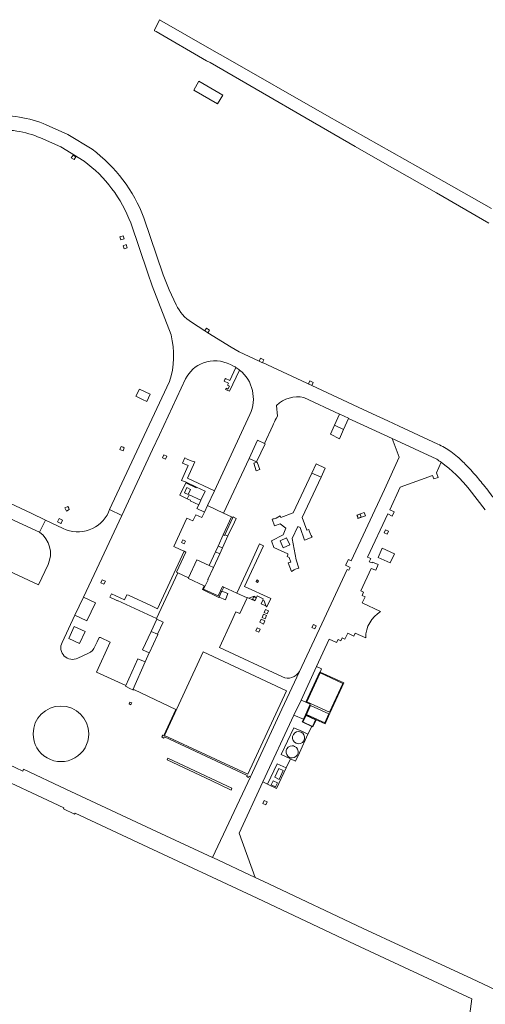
# Model space of a CAD drawing. Extents: x 152048 to 156914, y 461460 to 468786.
# Tile 22 of 256: x 152457 to 152597, y 464939 to 465233. Entities that reach past the tile are written whole.
import ezdxf

# ---------------------------------------------------------------- set-up
doc = ezdxf.new("R2010")
doc.units = 0
doc.header["$LTSCALE"] = 0.75
for name, color, linetype, lineweight in [('B-RO-VH-VERHARDING_FUNDERING_ZAND-GV', 251, 'CONTINUOUS', 18), ('B-RO-VH-VERHARDING_GESLOTEN-GV', 251, 'CONTINUOUS', 18), ('B-RO-VH-VERHARDING_HALFVERHARDING-GV', 251, 'CONTINUOUS', 18), ('B-RO-VH-VERHARDING_OPEN-GV', 251, 'CONTINUOUS', 18)]:
    doc.layers.add(name, color=color, linetype=linetype, lineweight=lineweight)

msp = doc.modelspace()

# ---------------------------------------------------------------- linework, layer by layer
at = {"layer": 'B-RO-VH-VERHARDING_FUNDERING_ZAND-GV'}
msp.add_lwpolyline([(152598.606, 465176.451), (152584.362, 465184.505), (152549.334, 465204.309), (152518.335, 465222.007), (152515.69, 465223.501), (152499.326, 465232.9), (152497.86, 465229.81), (152497.767, 465229.614), (152497.828, 465229.575), (152498.259, 465229.328), (152513.396, 465220.64), (152514.471, 465220.096), (152530.093, 465211.056), (152543.143, 465203.507), (152557.86, 465195.044), (152564.621, 465191.175), (152582.143, 465181.146), (152597.803, 465172.065)], dxfattribs=at)
at = {"layer": 'B-RO-VH-VERHARDING_GESLOTEN-GV'}
for points in [[(152516.636, 465207.779), (152518.202, 465210.392), (152511.07, 465214.521), (152509.58, 465211.879)], [(152553.203, 465115.081), (152553.174, 465115.021), (152551.6, 465111.756), (152551.61, 465111.751), (152554.302, 465110.488), (152555.839, 465113.788), (152555.862, 465113.838)], [(152550.399, 465109.052), (152553.132, 465107.705), (152554.339, 465110.471), (152554.302, 465110.488), (152551.61, 465111.751)], [(152528.258, 465098.137), (152529.29, 465098.526), (152528.501, 465100.741), (152527.497, 465100.37)], [(152510.363, 465093.245), (152510.291, 465093.064), (152507.143, 465094.521), (152505.41, 465090.794), (152507.608, 465089.762), (152508.215, 465090.974), (152511.667, 465089.365), (152512.921, 465092.034)], [(152507.516, 465093.087), (152506.787, 465091.541), (152507.871, 465091.024), (152508.607, 465092.565)], [(152507.516, 465093.087), (152508.607, 465092.565), (152507.871, 465091.024), (152506.787, 465091.541)], [(152511.019, 465087.973), (152511.667, 465089.365), (152508.215, 465090.974), (152507.608, 465089.762), (152508.566, 465089.311), (152508.484, 465089.136)], [(152518.489, 465085.47), (152513.654, 465087.732), (152512.731, 465085.774), (152511.967, 465084.132), (152510.164, 465084.969), (152509.282, 465083.15), (152507.483, 465083.927), (152503.555, 465075.53), (152505.488, 465074.635), (152506.663, 465074.072), (152506.656, 465074.057), (152507.163, 465073.785), (152504.376, 465067.779), (152504.803, 465067.58), (152508.002, 465066.134), (152510.517, 465071.521), (152514.149, 465069.845), (152516.032, 465073.9), (152516.836, 465075.63), (152518.371, 465078.934), (152520.883, 465084.34)], [(152507.046, 465077.097), (152506.249, 465077.494), (152505.85, 465076.673), (152506.64, 465076.272)], [(152507.046, 465077.097), (152506.64, 465076.272), (152505.85, 465076.673), (152506.249, 465077.494)], [(152535.343, 465077.175), (152537.331, 465078.075), (152538.268, 465076.007), (152536.28, 465075.107)], [(152516.032, 465073.9), (152517.3, 465073.329), (152518.103, 465075.06), (152516.836, 465075.63)], [(152569.55, 465073.331), (152565.924, 465074.952), (152564.699, 465072.213), (152568.326, 465070.592)], [(152518.155, 465063.554), (152516.809, 465060.722), (152512.491, 465062.775), (152513.814, 465065.558), (152513.718, 465065.602), (152515.407, 465069.247), (152514.149, 465069.845), (152510.517, 465071.521), (152508.002, 465066.134), (152507.958, 465065.978), (152512.675, 465063.766), (152512.15, 465062.66), (152517.004, 465060.301), (152517.753, 465061.843), (152517.906, 465062.157), (152518.506, 465063.392)], [(152528.656, 465064.76), (152528.936, 465065.268), (152528.445, 465065.539), (152528.165, 465065.031)], [(152476.56, 465060.372), (152474.005, 465054.944), (152477.624, 465053.24), (152480.179, 465058.668)], [(152519.742, 465061.434), (152517.906, 465062.157), (152517.753, 465061.843), (152517.15, 465060.312), (152519.011, 465059.579)], [(152528.318, 465060.29), (152527.647, 465060.62), (152526.026, 465060.065), (152527.83, 465059.233)], [(152527.159, 465059.724), (152527.488, 465060.433), (152528.214, 465060.096), (152527.885, 465059.387)], [(152530.621, 465055.764), (152531.53, 465055.347), (152531.943, 465056.248), (152531.034, 465056.664)], [(152529.271, 465052.858), (152530.404, 465052.329), (152530.835, 465053.254), (152529.703, 465053.782)], [(152529.961, 465054.313), (152530.872, 465053.899), (152531.299, 465054.841), (152530.389, 465055.254)], [(152477.028, 465050.144), (152473.806, 465051.611), (152472.152, 465047.963), (152475.333, 465046.482)], [(152528.092, 465050.305), (152529.001, 465049.888), (152529.405, 465050.769), (152528.495, 465051.186)], [(152545.331, 465052.182), (152544.885, 465051.342), (152545.766, 465050.9), (152546.189, 465051.782)], [(152490.775, 465028.223), (152491.019, 465028.815), (152490.452, 465029.013), (152490.232, 465028.467)], [(152490.775, 465028.223), (152490.232, 465028.467), (152490.452, 465029.013), (152491.019, 465028.815)], [(152541.619, 465029.629), (152539.486, 465025.106), (152542.361, 465023.941), (152542.925, 465025.188), (152544.356, 465028.354), (152543.036, 465028.985)], [(152520.733, 465002.702), (152514.729, 465005.59), (152501.567, 465011.728), (152501.807, 465012.205), (152514.8, 465006.175), (152520.97, 465003.262)], [(152534.993, 465009.157), (152533.78, 465006.529), (152535.067, 465005.915), (152536.299, 465008.541)], [(152534.607, 465004.91), (152533.334, 465005.528), (152532.729, 465004.283), (152534.033, 465003.65)], [(152531.132, 464998.33), (152531.529, 464999.219), (152530.616, 464999.607), (152530.231, 464998.713)]]:
    msp.add_lwpolyline(points, close=True, dxfattribs=at)
for points in [[(152582.219, 465101.565), (152568.906, 465107.726), (152571.019, 465102.172), (152566.539, 465092.51), (152556.634, 465071.253), (152555.783, 465071.651), (152554.954, 465069.88), (152556.282, 465069.238), (152555.923, 465068.399), (152555.397, 465068.634), (152547.852, 465052.418), (152541.136, 465038.12), (152535.901, 465026.875), (152526.476, 465006.656), (152515.197, 464982.551), (152515.244, 464982.529), (152527.884, 464976.615), (152523.098, 464989.816), (152530.195, 465005.172), (152539.486, 465025.106), (152541.619, 465029.629), (152546.246, 465039.627), (152550.081, 465047.793), (152552.281, 465046.794), (152552.704, 465047.661), (152553.524, 465047.278)], [(152565.434, 465056.092), (152559.954, 465058.657), (152560.785, 465060.469), (152559.919, 465060.879), (152560.318, 465061.818), (152559.498, 465062.217), (152562.611, 465068.944), (152563.953, 465068.378), (152564.725, 465070.14), (152563.031, 465070.861), (152562.902, 465070.566), (152562.042, 465070.949), (152562.463, 465071.917), (152561.537, 465072.309), (152567.581, 465085.231), (152568.929, 465084.574), (152569.522, 465085.832), (152568.154, 465086.493), (152571.258, 465093.188), (152580.926, 465096.757), (152581.337, 465095.718), (152582.638, 465096.154), (152582.146, 465097.548), (152583.509, 465100.671)], [(152541.995, 465084.183), (152547.628, 465096.188), (152544.88, 465097.454), (152539.291, 465085.514), (152535.547, 465084.127), (152535.413, 465084.631), (152534.187, 465083.955)], [(152470.18, 465046.82), (152474.005, 465054.944), (152476.56, 465060.372), (152479.737, 465067.119), (152488, 465084.785), (152484.393, 465086.513), (152484.079, 465085.773)], [(152470.478, 465080.863), (152465.217, 465083.376), (152465.181, 465083.393), (152464.811, 465082.61), (152463.463, 465079.754)], [(152532.953, 465083.662), (152533.721, 465081.698), (152535.408, 465082.312), (152537.118, 465080.959), (152536.243, 465079.027), (152532.814, 465077.149), (152533.489, 465075.22), (152537.632, 465073.311), (152537.713, 465073.002), (152537.491, 465072.513), (152538.049, 465072.227), (152538.569, 465070.861), (152537.781, 465070.569), (152538.763, 465068.038)], [(152543.996, 465080.608), (152543.32, 465080.396), (152541.995, 465084.183)], [(152540.997, 465069.04), (152540.142, 465071.519), (152538.963, 465077.85), (152540.685, 465081.448), (152541.336, 465081.165), (152542.702, 465077.399), (152544.954, 465078.318), (152544.624, 465078.782)], [(152465.998, 465070.076), (152463.102, 465064.085), (152437.825, 465075.796), (152436.855, 465073.817), (152428.046, 465054.976), (152426.961, 465055.489), (152425.109, 465051.732), (152436.871, 465046.225)], [(152443.681, 465015.312), (152458.415, 465008.367), (152458.686, 465008.932), (152471.342, 465003.021), (152498.378, 464990.38), (152515.197, 464982.551), (152526.476, 465006.656), (152526.132, 465006.826), (152525.947, 465006.449), (152525.375, 465006.725), (152525.566, 465007.119), (152500.769, 465018.644), (152500.551, 465018.277), (152499.995, 465018.583), (152500.301, 465019.15), (152500.57, 465019.007), (152504.209, 465026.805), (152491.848, 465032.622), (152491.421, 465032.663), (152491.379, 465032.683), (152490.453, 465033.114), (152489.142, 465033.761), (152489.23, 465033.94), (152480.439, 465037.92), (152484.521, 465046.937), (152481.643, 465048.27), (152481.295, 465048.321)], [(152481.295, 465048.321), (152480.636, 465047.044), (152480.01, 465045.645)], [(152553.524, 465047.278), (152553.925, 465048.163), (152554.72, 465047.811), (152555.606, 465049.563), (152557.45, 465048.709), (152557.833, 465049.608), (152560.968, 465048.194)], [(152478.028, 465043.634), (152474.883, 465042.13)]]:
    msp.add_lwpolyline(points, dxfattribs=at)
for points in [[(152583.509, 465100.671, 0.0091875), (152582.219, 465101.565)], [(152484.079, 465085.773, -0.4193772), (152470.478, 465080.863)], [(152534.187, 465083.955, -0.0428433), (152532.953, 465083.662)], [(152544.624, 465078.782, -0.0658403), (152543.996, 465080.608)], [(152463.463, 465079.754, -0.3547418), (152465.998, 465070.076)], [(152539.107, 465068.259, -0.0745537), (152540.997, 465069.04)], [(152538.763, 465068.038, -0.0155763), (152539.107, 465068.259)], [(152560.968, 465048.194, -0.2631575), (152565.434, 465056.092)], [(152474.883, 465042.13, -0.7268178), (152470.18, 465046.82)], [(152480.01, 465045.645, -0.2121191), (152478.028, 465043.634)], [(152461.519, 465019.525, -1), (152478.141, 465019.525)], [(152478.141, 465019.525, -1.0001203), (152461.519, 465019.525)]]:
    msp.add_lwpolyline(points, format="xyb", dxfattribs=at)
at = {"layer": 'B-RO-VH-VERHARDING_HALFVERHARDING-GV'}
for points in [[(152496.508, 465120.992), (152493.325, 465122.51), (152493.293, 465122.526), (152492.258, 465120.366), (152494.19, 465119.455), (152495.494, 465118.84)], [(152547.352, 465037.982), (152547.205, 465038.05), (152543.036, 465028.985), (152544.356, 465028.354), (152542.925, 465025.188), (152546.116, 465023.736), (152548.831, 465022.501), (152550.27, 465025.655), (152554.412, 465034.729)], [(152544.462, 465028.581), (152543.366, 465029.104), (152547.328, 465037.718), (152554.081, 465034.606), (152550.147, 465025.986)], [(152549.939, 465025.531), (152548.707, 465022.832), (152543.255, 465025.312), (152544.48, 465028.022)], [(152542.925, 465025.188), (152542.361, 465023.941), (152541.948, 465023.127), (152544.847, 465021.758), (152545.139, 465021.62), (152546.116, 465023.736)], [(152542.181, 465023.105), (152543.117, 465025.04), (152545.953, 465023.67), (152545.018, 465021.734)], [(152542.052, 465020.201), (152539.459, 465021.357), (152535.734, 465013.342), (152538.457, 465012.057), (152539.971, 465011.325), (152541.122, 465013.851), (152543.683, 465019.382)], [(152537.164, 465009.323), (152534.444, 465010.585), (152531.605, 465004.515), (152534.338, 465003.178)], [(152533.78, 465006.529), (152534.993, 465009.157), (152536.299, 465008.541), (152535.067, 465005.915)], [(152532.729, 465004.283), (152533.334, 465005.528), (152534.607, 465004.91), (152534.033, 465003.65)]]:
    msp.add_lwpolyline(points, close=True, dxfattribs=at)
for points in [[(152540.14, 465016.725, -0.8083091), (152540.885, 465020.188)], [(152540.885, 465020.188, -0.1073326), (152541.63, 465020.028)], [(152541.63, 465020.028, -0.8076383), (152540.885, 465016.565)], [(152538.22, 465012.468, -0.8079799), (152538.969, 465015.947)], [(152538.969, 465015.947, -0.1084443), (152539.717, 465015.786)], [(152539.717, 465015.786, -0.8077529), (152538.969, 465012.307)], [(152540.885, 465016.565, -0.1073326), (152540.14, 465016.725)], [(152538.969, 465012.307, -0.1080314), (152538.22, 465012.468)]]:
    msp.add_lwpolyline(points, format="xyb", dxfattribs=at)
at = {"layer": 'B-RO-VH-VERHARDING_OPEN-GV'}
for points in [[(152465.453, 465201.473, 0.1273561), (152449.051, 465204.038)], [(152449.183, 465199.71, -0.137178), (152463.725, 465197.559)], [(152494.641, 465173.665, 0.1454468), (152479.135, 465194.171)], [(152476.749, 465190.601, -0.1470002), (152490.69, 465172.169)], [(152508.909, 465142.535, -0.1427208), (152504.271, 465147.686)], [(152502.749, 465138.697, -0.1454359), (152502.298, 465124.787)], [(152507.117, 465125.55, -0.1887188), (152512.421, 465130.351)], [(152512.421, 465130.351, -0.2163593), (152520.519, 465129.839)], [(152521.233, 465129.507, -0.023766), (152522.157, 465128.999)], [(152523.263, 465128.221, 0.0307768), (152522.157, 465128.999)], [(152522.157, 465128.999, -0.0307768), (152523.263, 465128.221)], [(152523.263, 465128.221, -0.3483938), (152526.307, 465114.949)], [(152534.298, 465117.652, -0.2563533), (152542.439, 465119.989)], [(152533.238, 465111.604, -0.0824083), (152534.239, 465113.712)], [(152586.416, 465103.887, 0.0548316), (152582.542, 465106.058)], [(152588.389, 465102.306, 0.0269938), (152586.416, 465103.887)], [(152509.851, 465100.821, -0.0940801), (152506.911, 465102.022)], [(152582.219, 465101.565, -0.0091875), (152583.509, 465100.671)], [(152591.514, 465099.325, 0.0157212), (152588.389, 465102.306)], [(152583.509, 465100.671, -0.0708696), (152591.901, 465092.596)], [(152593.239, 465097.453, 0.0152991), (152591.514, 465099.325)], [(152596.184, 465093.92, 0.0086574), (152593.239, 465097.453)], [(152599.563, 465089.561, 0.0088102), (152596.184, 465093.92)], [(152558.308, 465084.884, -0.0370304), (152558.656, 465083.866)], [(152541.136, 465038.12, -0.3895317), (152536.071, 465036.541)]]:
    msp.add_lwpolyline(points, format="xyb", dxfattribs=at)
for points in [[(152479.135, 465194.171), (152471.934, 465198.596), (152465.453, 465201.473)], [(152463.725, 465197.559), (152469.772, 465194.959), (152476.749, 465190.601)], [(152490.69, 465172.169), (152495.791, 465157.21), (152497.105, 465153.402), (152502.749, 465138.697)], [(152504.271, 465147.686), (152502.177, 465152.161), (152500.409, 465156.699), (152494.641, 465173.665)], [(152582.542, 465106.058), (152571.015, 465111.411), (152567.59, 465113.002), (152561.706, 465115.761), (152544.846, 465123.598), (152530.084, 465130.437), (152530.078, 465130.422), (152529.111, 465130.867), (152529.118, 465130.884), (152529.066, 465130.908), (152523.162, 465133.668), (152520.722, 465135.028), (152513.777, 465139.344), (152513.761, 465139.318), (152512.813, 465139.924), (152512.822, 465139.938), (152512.817, 465139.94), (152508.909, 465142.535)], [(152522.157, 465128.999), (152520.349, 465125.125), (152519.042, 465125.726), (152518.878, 465125.376), (152518.656, 465124.899)], [(152518.656, 465124.899), (152519.921, 465124.312), (152519.648, 465123.721), (152520.214, 465123.45), (152519.78, 465122.535), (152519.206, 465122.81), (152519.015, 465122.43), (152520.228, 465121.883), (152523.263, 465128.221)], [(152520.519, 465129.839), (152521.233, 465129.507)], [(152502.298, 465124.787), (152491.779, 465102.29), (152484.393, 465086.513), (152488, 465084.785), (152497.218, 465104.461), (152499.275, 465108.843), (152507.117, 465125.55)], [(152438.716, 465091.283), (152439.356, 465091.004), (152440.556, 465090.419), (152445.353, 465088.078), (152463.463, 465079.754), (152464.811, 465082.61), (152465.181, 465083.393), (152460.9, 465085.422), (152446.931, 465091.935), (152434.693, 465097.636), (152407.77, 465110.343), (152379.345, 465123.575)], [(152542.439, 465119.989), (152553.174, 465115.021), (152553.203, 465115.081), (152555.862, 465113.838), (152555.839, 465113.788), (152560.427, 465111.665), (152568.906, 465107.726), (152582.219, 465101.565)], [(152534.239, 465113.712), (152534.591, 465114.454), (152534.298, 465117.652)], [(152526.307, 465114.949), (152515.707, 465092.126), (152513.654, 465087.732), (152518.489, 465085.47), (152526.094, 465101.773), (152528.607, 465107.286), (152530.713, 465106.284), (152533.238, 465111.604)], [(152506.911, 465102.022), (152506.199, 465100.396), (152507.858, 465099.65), (152505.864, 465095.246), (152507.041, 465094.777), (152510.363, 465093.245), (152512.921, 465092.034), (152511.667, 465089.365)], [(152511.667, 465089.365), (152511.019, 465087.973), (152510.488, 465086.85), (152512.731, 465085.774), (152513.654, 465087.732), (152515.707, 465092.126), (152507.649, 465095.926), (152509.851, 465100.821)], [(152591.901, 465092.596), (152596.738, 465086.414)], [(152558.656, 465083.866), (152560.887, 465084.624), (152560.52, 465085.645), (152558.308, 465084.884)], [(152536.071, 465036.541), (152517.25, 465045.31), (152520.725, 465052.864), (152520.69, 465052.88), (152522.13, 465056), (152523.33, 465055.45), (152525.504, 465060.159), (152522.437, 465061.578), (152518.506, 465063.392), (152517.906, 465062.157), (152519.742, 465061.434), (152519.011, 465059.579), (152517.15, 465060.312), (152517.753, 465061.843), (152517.004, 465060.301), (152512.15, 465062.66), (152512.675, 465063.766), (152507.958, 465065.978), (152508.002, 465066.134), (152504.803, 465067.58), (152498.419, 465053.945), (152498.56, 465053.88), (152498.512, 465053.777), (152500.371, 465052.871), (152498.715, 465049.256), (152498.85, 465049.161), (152496.243, 465043.654), (152496.2, 465043.675), (152494.98, 465041.03), (152495.015, 465041.015), (152491.379, 465032.683), (152491.421, 465032.663), (152491.848, 465032.622), (152504.209, 465026.805), (152500.57, 465019.007), (152500.301, 465019.15), (152499.995, 465018.583), (152500.551, 465018.277), (152500.769, 465018.644), (152525.566, 465007.119), (152525.375, 465006.725), (152525.947, 465006.449), (152526.132, 465006.826), (152526.476, 465006.656), (152535.901, 465026.875), (152541.136, 465038.12)], [(152607.195, 464939.584), (152592.639, 464946.433), (152572.25, 464955.807), (152560.198, 464961.348), (152532.003, 464974.677), (152527.884, 464976.615), (152515.244, 464982.529), (152515.197, 464982.551), (152498.378, 464990.38), (152471.342, 465003.021), (152458.686, 465008.932), (152458.415, 465008.367), (152443.681, 465015.312), (152426.198, 465023.548), (152417.522, 465027.607), (152416.308, 465028.162), (152393.025, 465039.077), (152390.589, 465040.216), (152389.456, 465040.748), (152378.971, 465045.647), (152377.812, 465046.145), (152369.557, 465050.071), (152357.186, 465055.867), (152349.66, 465059.328)], [(152400.758, 465029.756), (152408.009, 465026.392), (152411.147, 465024.922), (152415.334, 465022.96), (152424.25, 465018.819), (152446.334, 465008.391), (152446.797, 465008.582), (152470.661, 464997.411), (152470.55, 464997.096), (152473.887, 464995.503), (152474.055, 464995.825), (152494.309, 464986.392), (152528.496, 464970.408), (152557.769, 464956.623), (152592.714, 464940.313), (152591.065, 464928.373)]]:
    msp.add_lwpolyline(points, dxfattribs=at)
for points in [[(152473.448, 465192.458), (152472.908, 465191.617), (152473.739, 465191.078), (152474.275, 465191.928)], [(152488.414, 465168.358), (152487.488, 465168.059), (152487.784, 465167.128), (152488.738, 465167.419)], [(152489.351, 465165.683), (152488.402, 465165.365), (152488.725, 465164.439), (152489.658, 465164.759)], [(152512.822, 465139.938), (152512.813, 465139.924), (152513.761, 465139.318), (152513.777, 465139.344), (152514.289, 465140.177), (152513.345, 465140.758)], [(152530.078, 465130.422), (152530.084, 465130.437), (152530.467, 465131.311), (152529.465, 465131.782), (152529.118, 465130.884), (152529.111, 465130.867)], [(152544.852, 465123.608), (152545.292, 465124.469), (152544.277, 465124.953), (152543.852, 465124.075)], [(152526.094, 465101.773), (152528.331, 465100.763), (152530.869, 465106.21), (152530.713, 465106.284), (152528.607, 465107.286)], [(152488.121, 465104.21), (152488.445, 465104.088), (152488.778, 465105.023), (152488.49, 465105.135), (152487.843, 465105.388), (152487.476, 465104.454)], [(152500.16, 465101.996), (152501.054, 465101.566), (152501.494, 465102.484), (152500.575, 465102.886)], [(152544.88, 465097.454), (152547.628, 465096.188), (152548.886, 465098.936), (152546.158, 465100.197)], [(152471.208, 465086.62), (152471.449, 465086.097), (152472.339, 465086.516), (152472.151, 465086.946), (152471.941, 465087.425), (152471.028, 465087.011)], [(152469.863, 465082.517), (152470.288, 465083.339), (152469.287, 465083.845), (152468.811, 465082.898), (152469.44, 465082.595), (152469.811, 465082.416)], [(152518.834, 465079.018), (152521.195, 465084.158), (152520.883, 465084.34), (152518.371, 465078.934), (152518.71, 465078.772)], [(152521.195, 465084.158), (152518.834, 465079.018), (152519.764, 465078.642), (152521.698, 465082.814), (152522.236, 465083.892), (152521.316, 465084.367)], [(152559.296, 465085.124), (152559.58, 465084.278), (152558.727, 465083.992), (152558.443, 465084.838)], [(152559.296, 465085.124), (152558.443, 465084.838), (152558.727, 465083.992), (152559.58, 465084.278)], [(152567.419, 465079.158), (152567.801, 465080.065), (152566.901, 465080.465), (152566.496, 465079.544)], [(152518.103, 465075.06), (152519.764, 465078.642), (152518.834, 465079.018), (152518.71, 465078.772), (152518.371, 465078.934), (152516.836, 465075.63)], [(152531.397, 465057.448), (152532.561, 465059.96), (152524.71, 465063.511), (152530.376, 465075.743), (152529.237, 465076.258), (152526.385, 465070.101), (152522.437, 465061.578), (152525.504, 465060.159), (152525.56, 465060.28), (152526.026, 465060.065), (152527.647, 465060.62), (152528.318, 465060.29), (152528.513, 465060.712), (152530.353, 465059.862), (152530.172, 465059.47), (152530.64, 465059.265), (152531.082, 465057.73), (152531.35, 465057.607), (152531.298, 465057.494)], [(152484.986, 465061.376), (152484.491, 465060.309), (152486.327, 465059.455), (152486.735, 465059.265), (152486.77, 465059.34), (152498.419, 465053.945), (152504.803, 465067.58), (152504.376, 465067.779), (152507.163, 465073.785), (152506.656, 465074.057), (152498.691, 465056.893), (152496.94, 465057.726), (152490.02, 465060.936), (152489.542, 465061.099), (152488.83, 465059.59)], [(152517.3, 465073.329), (152516.032, 465073.9), (152514.149, 465069.845), (152515.407, 465069.247)], [(152481.793, 465064.641), (152482.67, 465064.245), (152483.127, 465065.138), (152482.195, 465065.546)], [(152527.159, 465059.724), (152527.885, 465059.387), (152528.214, 465060.096), (152527.488, 465060.433)], [(152530.172, 465059.47), (152529.67, 465058.382), (152531.082, 465057.73), (152530.64, 465059.265)], [(152498.512, 465053.777), (152496.791, 465050.113), (152498.715, 465049.256), (152500.371, 465052.871)], [(152498.85, 465049.161), (152498.715, 465049.256), (152496.791, 465050.113), (152494.23, 465044.66), (152496.2, 465043.675), (152496.243, 465043.654)], [(152495.015, 465041.015), (152494.98, 465041.03), (152492.87, 465041.98), (152489.23, 465033.94), (152489.142, 465033.761), (152490.453, 465033.114), (152491.379, 465032.683)], [(152537.304, 465032.415), (152525.702, 465007.46), (152500.762, 465019.055), (152512.364, 465044.01)], [(152546.246, 465039.627), (152541.619, 465029.629), (152543.036, 465028.985), (152547.205, 465038.05), (152547.352, 465037.982), (152547.746, 465038.93)], [(152539.486, 465025.106), (152530.195, 465005.172), (152531.605, 465004.515), (152534.444, 465010.585), (152537.164, 465009.323), (152538.457, 465012.057), (152535.734, 465013.342), (152539.459, 465021.357), (152542.052, 465020.201), (152543.683, 465019.382), (152544.847, 465021.758), (152541.948, 465023.127), (152542.361, 465023.941)], [(152514.729, 465005.59), (152520.733, 465002.702), (152520.97, 465003.262), (152514.8, 465006.175), (152501.807, 465012.205), (152501.567, 465011.728)]]:
    msp.add_lwpolyline(points, close=True, dxfattribs=at)

doc.saveas('drawing.dxf')
